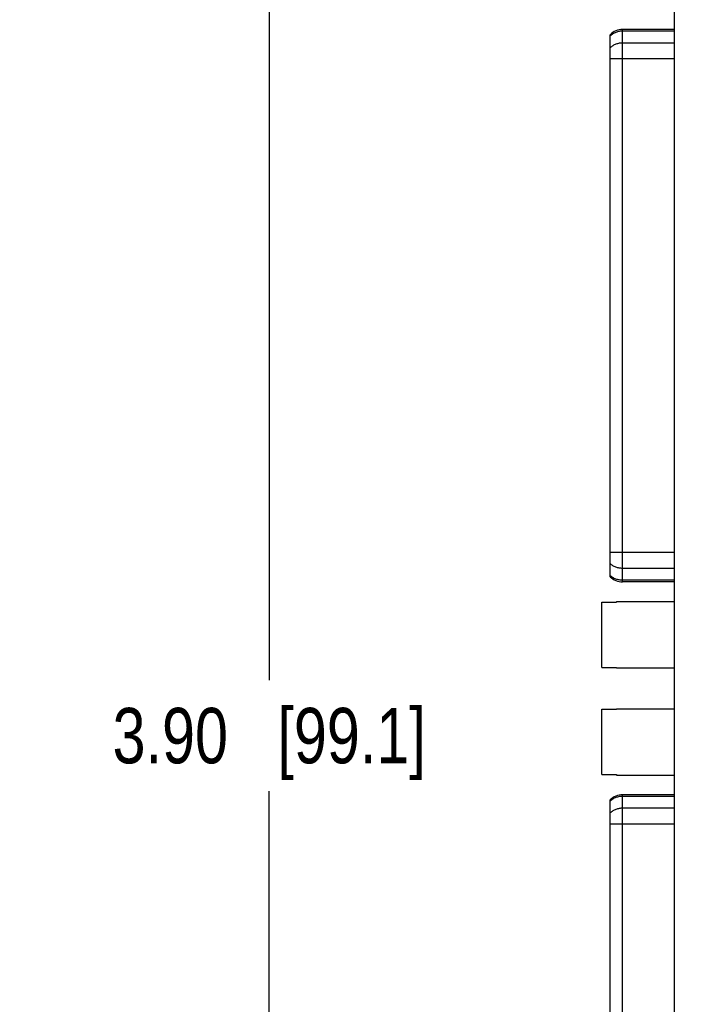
# Model space of a CAD drawing. Header units: inches. Extents: x 0 to 34, y 0 to 22.
# Tile 15 of 84: x 8.1 to 9.6, y 16.3 to 18.5. Entities that reach past the tile are written whole.
import ezdxf

# ---------------------------------------------------------------- set-up
doc = ezdxf.new("R2010")
doc.units = ezdxf.units.IN
doc.header["$LTSCALE"] = 1.87
doc.header["$MEASUREMENT"] = 0
doc.layers.get('0').update_dxf_attribs({"linetype": 'CONTINUOUS'})
doc.layers.add('DIMENSIONS', color=7, linetype='CONTINUOUS')
doc.styles.get("Standard").update_dxf_attribs({"font": 'txt', "width": 0.8})
doc.dimstyles.new('DIMSTYLE_2', dxfattribs={"dimtxt": 0.125, "dimasz": 0.18, "dimexe": 0.125, "dimexo": 0.0625, "dimgap": 0.0625, "dimtad": 0, "dimtih": 1, "dimtoh": 1, "dimzin": 4, "dimdsep": 46, "dimtxsty": 'STANDARD', "dimblk": '_FILLED', "dimblk1": '_FILLED', "dimblk2": '_FILLED', "dimcen": 0.09, "dimadec": 0, "dimazin": 0, "dimtp": 0.001, "dimtm": 0.001, "dimtfac": 1, "dimtofl": 0, "dimtmove": 0, "dimatfit": 3, "dimldrblk": '_FILLED', "dimfxl": 1, "dimtolj": 1, "dimtzin": 4, "dimarcsym": 0})

# ---------------------------------------------------------------- blocks, each defined once
blk = doc.blocks.new('_FILLED')
at = {"color": 0, "linetype": 'BYBLOCK'}
blk.add_solid([(0, 0), (-1, 0.174), (-1, -0.174)], dxfattribs=at)
blk = doc.blocks.new('*D17')
at = {"layer": 'DIMENSIONS', "color": 2, "linetype": 'CONTINUOUS'}
for p, q in [((9.5364, 18.84), (8.4914, 18.84)), ((8.6164, 18.84), (8.6164, 17.014)), ((8.6164, 14.938), (8.6164, 16.764)), ((10.2711, 14.938), (8.4914, 14.938))]:
    blk.add_line(p, q, dxfattribs=at)
at = {"layer": 'DIMENSIONS', "color": 2, "linetype": 'CONTINUOUS', "xscale": 0.18, "yscale": 0.18, "zscale": 0.18}
for p, rotation in [((8.6164, 18.84), 90), ((8.6164, 14.938), 270)]:
    blk.add_blockref('_FILLED', p, dxfattribs=dict(at, rotation=rotation))
at = {"layer": 'DIMENSIONS', "color": 2, "linetype": 'CONTINUOUS', "insert": (8.6164, 16.9515), "char_height": 0.125, "width": 1.125, "attachment_point": 2, "line_spacing_factor": 0.9}
blk.add_mtext('3.90{\\Ftxt.shx;\\W1.000000;\\H0.125000; }[99.1]', dxfattribs=at)

msp = doc.modelspace()

# ---------------------------------------------------------------- linework, layer by layer
at = {"color": 7, "linetype": 'CONTINUOUS'}
for p, q in [((9.53, 15.2205), (9.53, 18.7711)), ((9.4134, 17.2357), (9.4134, 18.4817)), ((9.53, 18.4817), (9.4134, 18.4817)), ((9.3853, 17.2475), (9.3853, 18.4699)), ((9.53, 18.478), (9.4134, 18.478)), ((9.53, 18.4512), (9.4134, 18.4512)), ((9.53, 18.4156), (9.3853, 18.4156)), ((9.53, 17.3018), (9.3853, 17.3018)), ((9.53, 17.2662), (9.4134, 17.2662)), ((9.53, 17.2393), (9.4134, 17.2393)), ((9.53, 17.2357), (9.4134, 17.2357)), ((9.3664, 17.0429), (9.3664, 17.1903)), ((9.3664, 17.1903), (9.3998, 17.1903)), ((9.3998, 17.1914), (9.3998, 17.1903)), ((9.3998, 17.1914), (9.53, 17.1914)), ((9.3664, 17.0429), (9.3998, 17.0429)), ((9.3998, 17.0429), (9.3998, 17.0418)), ((9.3998, 17.0418), (9.53, 17.0418)), ((9.3664, 16.8011), (9.3664, 16.9485)), ((9.3664, 16.9485), (9.3998, 16.9485)), ((9.3998, 16.9496), (9.3998, 16.9485)), ((9.3998, 16.9496), (9.53, 16.9496)), ((9.3664, 16.8011), (9.3998, 16.8011)), ((9.3998, 16.8011), (9.3998, 16.8)), ((9.3998, 16.8), (9.53, 16.8)), ((9.4134, 15.5097), (9.4134, 16.7557)), ((9.53, 16.7557), (9.4134, 16.7557)), ((9.53, 16.752), (9.4134, 16.752)), ((9.3853, 15.5215), (9.3853, 16.7439)), ((9.53, 16.7252), (9.4134, 16.7252)), ((9.53, 16.6896), (9.3853, 16.6896))]:
    msp.add_line(p, q, dxfattribs=at)
for centre, start, end in [((9.4134, 18.4424), 90, 135.573), ((9.4134, 17.275), 224.427, 270), ((9.4134, 16.7164), 90, 135.573)]:
    msp.add_arc(centre, 0.0394, start, end, dxfattribs=at)
for points in [[(9.4134, 18.478), (9.4108, 18.478), (9.4056, 18.4776), (9.3981, 18.4755), (9.3912, 18.4721), (9.3871, 18.469), (9.3853, 18.4673)], [(9.4134, 18.4512), (9.4108, 18.4512), (9.4056, 18.4508), (9.3981, 18.4487), (9.3912, 18.4453), (9.3871, 18.4422), (9.3853, 18.4405)], [(9.4134, 17.2662), (9.4108, 17.2662), (9.4056, 17.2666), (9.3981, 17.2687), (9.3912, 17.2721), (9.3871, 17.2752), (9.3853, 17.2769)], [(9.4134, 17.2393), (9.4108, 17.2393), (9.4056, 17.2398), (9.3981, 17.2419), (9.3912, 17.2453), (9.3871, 17.2484), (9.3853, 17.2501)], [(9.4134, 16.752), (9.4108, 16.752), (9.4056, 16.7516), (9.3981, 16.7495), (9.3912, 16.7461), (9.3871, 16.743), (9.3853, 16.7413)], [(9.4134, 16.7252), (9.4108, 16.7252), (9.4056, 16.7248), (9.3981, 16.7227), (9.3912, 16.7193), (9.3871, 16.7162), (9.3853, 16.7145)]]:
    msp.add_open_spline(points, degree=3, knots=[0, 0, 0, 0, 0.254011, 0.506268, 0.755275, 1, 1, 1, 1], dxfattribs=at)

# ---------------------------------------------------------------- dimensions: what is measured, and where the dimension line sits
at = {"layer": 'DIMENSIONS', "color": 2, "linetype": 'CONTINUOUS'}
dim = msp.add_linear_dim(base=(8.6164, 14.938), p1=(9.5989, 18.84), p2=(10.3336, 14.938), angle=270, dimstyle='DIMSTYLE_2', dxfattribs=at)
dim.commit()
dim.dimension.update_dxf_attribs({"geometry": '*D17', "text_midpoint": (8.6164, 16.889), "dimtype": 160})

doc.saveas('drawing.dxf')
